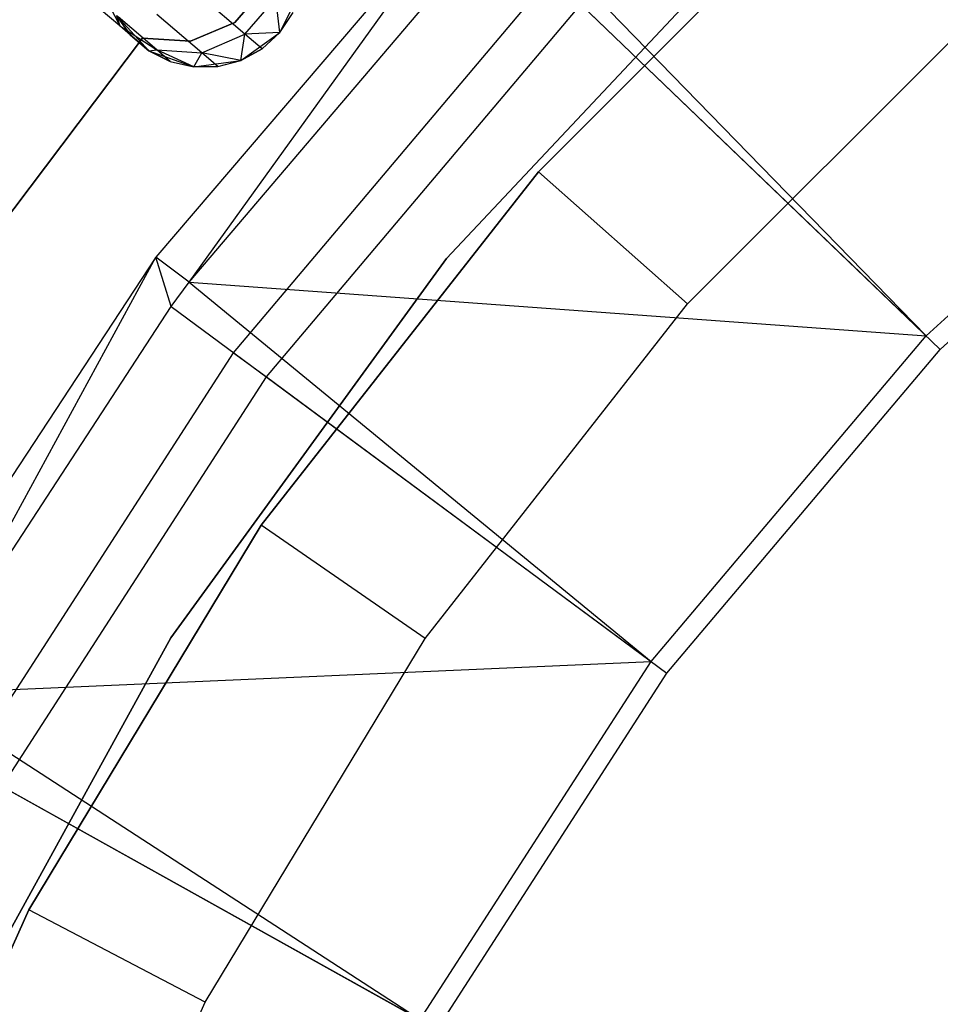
# Model space of a CAD drawing. Extents: x -189 to 189, y -189 to 189.
# Tile 128 of 256: x -33 to -24, y 16 to 26. Entities that reach past the tile are written whole.
import ezdxf

# ---------------------------------------------------------------- set-up
doc = ezdxf.new("R2010")
doc.units = 0
doc.header["$LTSCALE"] = 25.4
doc.layers.get('0').update_dxf_attribs({"linetype": 'CONTINUOUS'})

# ---------------------------------------------------------------- blocks, each defined once
blk = doc.blocks.new('NL2500012474_STL')
at = {"color": 0}
for p, q in [((166.534, 27.9569, 148.6792), (163.3448, 24.7676, 148.6792)), ((163.3448, 24.7676, 163.6792), (166.534, 27.9569, 163.6792)), ((163.3448, 24.7676, 163.6792), (166.534, 27.9569, 163.6792)), ((166.534, 27.9569, 148.6792), (163.3448, 24.7676, 148.6792)), ((162.7516, 27.7082, 149), (159.5033, 23.9094, 149)), ((162.7516, 27.7082, 149), (159.5033, 23.9094, 149)), ((159.8383, 23.6576, 173.0052), (162.7516, 27.7082, 149)), ((159.8383, 23.6576, 173.0052), (162.7516, 27.7082, 149)), ((163.0524, 27.4164, 173.0052), (167.236, 23.1188, 179)), ((163.0524, 27.4164, 173.0052), (167.236, 23.1188, 179)), ((165.6466, 27.3302, 183), (162.4229, 23.8973, 183)), ((162.4229, 23.8973, 185), (165.6466, 27.3302, 185)), ((162.4229, 23.8973, 185), (165.6466, 27.3302, 185)), ((165.6466, 27.3302, 183), (162.4229, 23.8973, 183)), ((159.8383, 23.6576, 173.0052), (162.9121, 27.2711, 173.0052)), ((159.8383, 23.6576, 173.0052), (162.9121, 27.2711, 173.0052)), ((162.9121, 27.2711, 173.0052), (167.236, 23.1188, 179)), ((162.9121, 27.2711, 173.0052), (167.236, 23.1188, 179)), ((160.2852, 22.9502, 149), (163.4755, 26.73, 149)), ((160.2852, 22.9502, 149), (163.4755, 26.73, 149)), ((158.939, 26.6297, 178.952), (159.1425, 26.2318, 178.7808)), ((158.939, 26.6297, 178.952), (159.1425, 26.2318, 178.7808)), ((160.2976, 26.2652, 185), (160.6114, 26.6313, 185)), ((160.6114, 26.6313, 183), (160.2976, 26.2652, 183)), ((160.6114, 26.6313, 183), (160.2976, 26.2652, 183)), ((160.2976, 26.2652, 185), (160.6114, 26.6313, 185)), ((159.1425, 26.2318, 178.7808), (158.8332, 26.4969, 178.171)), ((159.1425, 26.2318, 178.7808), (158.8332, 26.4969, 178.171)), ((160.3985, 26.1479, 178.3631), (159.9094, 26.5669, 177.3992)), ((160.3985, 26.1479, 178.3631), (159.9094, 26.5669, 177.3992)), ((160.3985, 26.1479, 178.3631), (160.7099, 26.5113, 178.3631)), ((160.3985, 26.1479, 178.3631), (160.7099, 26.5113, 178.3631)), ((160.748, 26.1636, 179.5), (160.7099, 26.5113, 178.3631)), ((160.748, 26.1636, 179.5), (160.7099, 26.5113, 178.3631)), ((160.748, 26.1636, 185), (160.9634, 26.591, 185)), ((160.748, 26.1636, 185), (160.9634, 26.591, 185)), ((160.6149, 22.7062, 172.4995), (163.7714, 26.4459, 172.4995)), ((160.6149, 22.7062, 172.4995), (163.7714, 26.4459, 172.4995)), ((163.7714, 26.4459, 172.4995), (167.3781, 22.9823, 177.5)), ((163.7714, 26.4459, 172.4995), (167.3781, 22.9823, 177.5)), ((164.8418, 23.4414, 146.6792), (167.8603, 26.4599, 146.6792)), ((164.8418, 23.4414, 146.6792), (167.8603, 26.4599, 146.6792)), ((159.111, 26.3348, 185), (159.4343, 25.9819, 185)), ((159.111, 26.3348, 179.5), (159.2512, 26.1387, 179.5)), ((159.2512, 26.1387, 179.5), (159.111, 26.3348, 185)), ((159.2512, 26.1387, 179.5), (159.111, 26.3348, 185)), ((159.111, 26.3348, 185), (159.4343, 25.9819, 185)), ((159.111, 26.3348, 179.5), (159.2512, 26.1387, 179.5)), ((159.111, 26.3348, 179.5), (159.1425, 26.2318, 178.7808)), ((159.111, 26.3348, 179.5), (159.1425, 26.2318, 178.7808)), ((159.5134, 25.99, 178.599), (159.1258, 26.3221, 177.8351)), ((159.5134, 25.99, 178.599), (159.1258, 26.3221, 177.8351)), ((159.9667, 25.9597, 178.4482), (159.5143, 26.3474, 177.5565)), ((159.9667, 25.9597, 178.4482), (159.5143, 26.3474, 177.5565)), ((160.748, 26.1636, 185), (160.8817, 26.3642, 179.5)), ((160.748, 26.1636, 179.5), (160.8817, 26.3642, 179.5)), ((160.748, 26.1636, 185), (160.8817, 26.3642, 179.5)), ((160.748, 26.1636, 179.5), (160.8817, 26.3642, 179.5)), ((159.2512, 26.1387, 179.5), (159.1425, 26.2318, 178.7808)), ((159.4343, 25.9819, 179.5), (159.1425, 26.2318, 178.7808)), ((159.4343, 25.9819, 179.5), (159.1425, 26.2318, 178.7808)), ((159.1425, 26.2318, 178.7808), (159.5134, 25.99, 178.599)), ((159.2512, 26.1387, 179.5), (159.1425, 26.2318, 178.7808)), ((159.1425, 26.2318, 178.7808), (159.5134, 25.99, 178.599)), ((159.8532, 26.078, 185), (160.2976, 26.2652, 185)), ((160.2976, 26.2652, 183), (159.8532, 26.078, 183)), ((160.2976, 26.2652, 183), (159.8532, 26.078, 183)), ((159.8532, 26.078, 185), (160.2976, 26.2652, 185)), ((160.2976, 26.2652, 185), (160.2976, 26.2652, 183)), ((160.2976, 26.2652, 185), (160.2976, 26.2652, 183)), ((157.469, 23.5904, 185), (159.372, 26.1091, 185)), ((159.372, 26.1091, 183), (157.469, 23.5904, 183)), ((159.372, 26.1091, 183), (157.469, 23.5904, 183)), ((157.469, 23.5904, 185), (159.372, 26.1091, 185)), ((159.2512, 26.1387, 179.5), (159.4343, 25.9819, 185)), ((159.2512, 26.1387, 179.5), (159.4343, 25.9819, 185)), ((159.372, 26.1091, 185), (159.372, 26.1091, 183)), ((159.372, 26.1091, 185), (159.372, 26.1091, 183)), ((159.372, 26.1091, 185), (159.8532, 26.078, 185)), ((159.8532, 26.078, 183), (159.372, 26.1091, 183)), ((159.8532, 26.078, 183), (159.372, 26.1091, 183)), ((159.372, 26.1091, 185), (159.8532, 26.078, 185)), ((159.9667, 25.9597, 178.4482), (160.3985, 26.1479, 178.3631)), ((159.9667, 25.9597, 178.4482), (160.3985, 26.1479, 178.3631)), ((160.3587, 25.8852, 185), (160.748, 26.1636, 185)), ((160.3587, 25.8852, 185), (160.748, 26.1636, 185)), ((160.3587, 25.8852, 179.5), (160.3985, 26.1479, 178.3631)), ((160.3587, 25.8852, 179.5), (160.3985, 26.1479, 178.3631)), ((160.748, 26.1636, 179.5), (160.3985, 26.1479, 178.3631)), ((160.748, 26.1636, 179.5), (160.3985, 26.1479, 178.3631)), ((160.5702, 26.0007, 179.5), (160.3985, 26.1479, 178.3631)), ((160.5702, 26.0007, 179.5), (160.3985, 26.1479, 178.3631)), ((160.5702, 26.0007, 179.5), (160.748, 26.1636, 185)), ((160.5702, 26.0007, 179.5), (160.748, 26.1636, 185)), ((160.5702, 26.0007, 179.5), (160.748, 26.1636, 179.5)), ((160.5702, 26.0007, 179.5), (160.748, 26.1636, 179.5)), ((160.748, 26.1636, 179.5), (160.748, 26.1636, 185)), ((160.748, 26.1636, 179.5), (160.748, 26.1636, 185)), ((159.8532, 26.078, 185), (159.8532, 26.078, 183)), ((159.8532, 26.078, 185), (159.8532, 26.078, 183)), ((160.3587, 25.8852, 179.5), (160.5702, 26.0007, 179.5)), ((160.5702, 26.0007, 179.5), (160.3587, 25.8852, 185)), ((160.5702, 26.0007, 179.5), (160.3587, 25.8852, 185)), ((160.3587, 25.8852, 179.5), (160.5702, 26.0007, 179.5)), ((167.236, 23.1188, 179), (170.3908, 26.0084, 179)), ((167.236, 23.1188, 179), (170.3908, 26.0084, 179)), ((159.4343, 25.9819, 179.5), (159.5134, 25.99, 178.599)), ((159.4343, 25.9819, 179.5), (159.5134, 25.99, 178.599)), ((159.4343, 25.9819, 185), (159.8846, 25.8196, 185)), ((159.4343, 25.9819, 179.5), (159.4343, 25.9819, 185)), ((159.4343, 25.9819, 179.5), (159.4343, 25.9819, 185)), ((159.4343, 25.9819, 179.5), (159.6496, 25.8734, 179.5)), ((159.6496, 25.8734, 179.5), (159.4343, 25.9819, 185)), ((159.6496, 25.8734, 179.5), (159.4343, 25.9819, 185)), ((159.4343, 25.9819, 185), (159.8846, 25.8196, 185)), ((159.4343, 25.9819, 179.5), (159.6496, 25.8734, 179.5)), ((159.8846, 25.8196, 179.5), (159.5134, 25.99, 178.599)), ((159.5134, 25.99, 178.599), (159.9667, 25.9597, 178.4482)), ((159.6496, 25.8734, 179.5), (159.5134, 25.99, 178.599)), ((159.8846, 25.8196, 179.5), (159.5134, 25.99, 178.599)), ((159.6496, 25.8734, 179.5), (159.5134, 25.99, 178.599)), ((159.5134, 25.99, 178.599), (159.9667, 25.9597, 178.4482)), ((159.8846, 25.8196, 179.5), (159.9667, 25.9597, 178.4482)), ((159.8846, 25.8196, 179.5), (159.9667, 25.9597, 178.4482)), ((160.3587, 25.8852, 179.5), (159.9667, 25.9597, 178.4482)), ((160.1256, 25.8236, 179.5), (159.9667, 25.9597, 178.4482)), ((160.3587, 25.8852, 179.5), (159.9667, 25.9597, 178.4482)), ((160.1256, 25.8236, 179.5), (159.9667, 25.9597, 178.4482)), ((159.6496, 25.8734, 179.5), (159.8846, 25.8196, 185)), ((159.6496, 25.8734, 179.5), (159.8846, 25.8196, 179.5)), ((159.6496, 25.8734, 179.5), (159.8846, 25.8196, 185)), ((159.6496, 25.8734, 179.5), (159.8846, 25.8196, 179.5)), ((159.8846, 25.8196, 185), (160.3587, 25.8852, 185)), ((159.8846, 25.8196, 185), (160.3587, 25.8852, 185)), ((159.8846, 25.8196, 179.5), (160.1256, 25.8236, 179.5)), ((160.1256, 25.8236, 179.5), (159.8846, 25.8196, 185)), ((160.1256, 25.8236, 179.5), (159.8846, 25.8196, 185)), ((159.8846, 25.8196, 179.5), (160.1256, 25.8236, 179.5)), ((159.8846, 25.8196, 179.5), (159.8846, 25.8196, 185)), ((159.8846, 25.8196, 179.5), (159.8846, 25.8196, 185)), ((160.1256, 25.8236, 179.5), (160.3587, 25.8852, 185)), ((160.1256, 25.8236, 179.5), (160.3587, 25.8852, 179.5)), ((160.1256, 25.8236, 179.5), (160.3587, 25.8852, 185)), ((160.1256, 25.8236, 179.5), (160.3587, 25.8852, 179.5)), ((160.3587, 25.8852, 179.5), (160.3587, 25.8852, 185)), ((160.3587, 25.8852, 179.5), (160.3587, 25.8852, 185)), ((167.3781, 22.9823, 177.5), (170.5144, 25.8549, 177.5)), ((167.3781, 22.9823, 177.5), (170.5144, 25.8549, 177.5)), ((163.3448, 24.7676, 148.6792), (160.5632, 21.2172, 148.6792)), ((160.5632, 21.2172, 163.6792), (163.3448, 24.7676, 163.6792)), ((160.5632, 21.2172, 163.6792), (163.3448, 24.7676, 163.6792)), ((163.3448, 24.7676, 148.6792), (160.5632, 21.2172, 148.6792)), ((163.3448, 24.7676, 148.6792), (163.3448, 24.7676, 163.6792)), ((163.3448, 24.7676, 148.6792), (163.3448, 24.7676, 163.6792)), ((164.8418, 23.4414, 146.6792), (163.3448, 24.7676, 148.6792)), ((164.8418, 23.4414, 146.6792), (163.3448, 24.7676, 148.6792)), ((159.5033, 23.9094, 149), (156.7568, 19.7335, 149)), ((159.5033, 23.9094, 149), (156.7568, 19.7335, 149)), ((157.1206, 19.5257, 173.0052), (159.5033, 23.9094, 149)), ((157.1206, 19.5257, 173.0052), (159.5033, 23.9094, 149)), ((159.6571, 23.4148, 173.0052), (159.5033, 23.9094, 149)), ((159.6571, 23.4148, 173.0052), (159.5033, 23.9094, 149)), ((159.8383, 23.6576, 173.0052), (159.5033, 23.9094, 149)), ((159.8383, 23.6576, 173.0052), (159.5033, 23.9094, 149)), ((162.4229, 23.8973, 183), (159.6548, 20.0874, 183)), ((159.6548, 20.0874, 185), (162.4229, 23.8973, 185)), ((159.6548, 20.0874, 185), (162.4229, 23.8973, 185)), ((162.4229, 23.8973, 183), (159.6548, 20.0874, 183)), ((162.4229, 23.8973, 185), (162.4229, 23.8973, 183)), ((162.4229, 23.8973, 185), (162.4229, 23.8973, 183)), ((159.6571, 23.4148, 173.0052), (159.8383, 23.6576, 173.0052)), ((159.6571, 23.4148, 173.0052), (159.8383, 23.6576, 173.0052)), ((159.8383, 23.6576, 173.0052), (167.236, 23.1188, 179)), ((159.8383, 23.6576, 173.0052), (167.236, 23.1188, 179)), ((159.8383, 23.6576, 173.0052), (164.4765, 19.8495, 179)), ((159.8383, 23.6576, 173.0052), (164.4765, 19.8495, 179)), ((162.2092, 20.0811, 146.6792), (164.8418, 23.4414, 146.6792)), ((162.2092, 20.0811, 146.6792), (164.8418, 23.4414, 146.6792)), ((157.1206, 19.5257, 173.0052), (159.6571, 23.4148, 173.0052)), ((157.1206, 19.5257, 173.0052), (159.6571, 23.4148, 173.0052)), ((159.6571, 23.4148, 173.0052), (164.4765, 19.8495, 179)), ((159.6571, 23.4148, 173.0052), (164.4765, 19.8495, 179)), ((164.4765, 19.8495, 179), (167.236, 23.1188, 179)), ((164.4765, 19.8495, 179), (167.236, 23.1188, 179)), ((157.6043, 18.7934, 149), (160.2852, 22.9502, 149)), ((157.6043, 18.7934, 149), (160.2852, 22.9502, 149)), ((160.2852, 22.9502, 149), (160.6149, 22.7062, 172.4995)), ((160.2852, 22.9502, 149), (160.6149, 22.7062, 172.4995)), ((164.635, 19.7324, 177.5), (167.3781, 22.9823, 177.5)), ((164.635, 19.7324, 177.5), (167.3781, 22.9823, 177.5)), ((157.9626, 18.5937, 172.4995), (160.6149, 22.7062, 172.4995)), ((157.9626, 18.5937, 172.4995), (160.6149, 22.7062, 172.4995)), ((160.6149, 22.7062, 172.4995), (164.635, 19.7324, 177.5)), ((160.6149, 22.7062, 172.4995), (164.635, 19.7324, 177.5)), ((160.5632, 21.2172, 148.6792), (158.2299, 17.3574, 148.6792)), ((158.2299, 17.3574, 163.6792), (160.5632, 21.2172, 163.6792)), ((158.2299, 17.3574, 163.6792), (160.5632, 21.2172, 163.6792)), ((160.5632, 21.2172, 148.6792), (158.2299, 17.3574, 148.6792)), ((160.5632, 21.2172, 148.6792), (160.5632, 21.2172, 163.6792)), ((160.5632, 21.2172, 148.6792), (160.5632, 21.2172, 163.6792)), ((162.2092, 20.0811, 146.6792), (160.5632, 21.2172, 148.6792)), ((162.2092, 20.0811, 146.6792), (160.5632, 21.2172, 148.6792)), ((159.6548, 20.0874, 183), (157.3861, 15.9606, 183)), ((157.3861, 15.9606, 185), (159.6548, 20.0874, 185)), ((157.3861, 15.9606, 185), (159.6548, 20.0874, 185)), ((159.6548, 20.0874, 183), (157.3861, 15.9606, 183)), ((159.6548, 20.0874, 185), (159.6548, 20.0874, 183)), ((159.6548, 20.0874, 185), (159.6548, 20.0874, 183)), ((160.0008, 16.428, 146.6792), (162.2092, 20.0811, 146.6792)), ((160.0008, 16.428, 146.6792), (162.2092, 20.0811, 146.6792)), ((157.1206, 19.5257, 173.0052), (164.4765, 19.8495, 179)), ((157.1206, 19.5257, 173.0052), (164.4765, 19.8495, 179)), ((162.1578, 16.2542, 179), (164.4765, 19.8495, 179)), ((162.1578, 16.2542, 179), (164.4765, 19.8495, 179)), ((162.3299, 16.1583, 177.5), (164.635, 19.7324, 177.5)), ((162.3299, 16.1583, 177.5), (164.635, 19.7324, 177.5)), ((157.1206, 19.5257, 173.0052), (162.1578, 16.2542, 179)), ((157.1206, 19.5257, 173.0052), (162.1578, 16.2542, 179)), ((156.9221, 19.1739, 173.0052), (162.1578, 16.2542, 179)), ((156.9221, 19.1739, 173.0052), (162.1578, 16.2542, 179)), ((157.9626, 18.5937, 172.4995), (162.3299, 16.1583, 177.5)), ((157.9626, 18.5937, 172.4995), (162.3299, 16.1583, 177.5)), ((158.2299, 17.3574, 148.6792), (156.3788, 13.2445, 148.6792)), ((156.3788, 13.2445, 163.6792), (158.2299, 17.3574, 163.6792)), ((156.3788, 13.2445, 163.6792), (158.2299, 17.3574, 163.6792)), ((158.2299, 17.3574, 148.6792), (156.3788, 13.2445, 148.6792)), ((158.2299, 17.3574, 148.6792), (158.2299, 17.3574, 163.6792)), ((158.2299, 17.3574, 148.6792), (158.2299, 17.3574, 163.6792)), ((160.0008, 16.428, 146.6792), (158.2299, 17.3574, 148.6792)), ((160.0008, 16.428, 146.6792), (158.2299, 17.3574, 148.6792)), ((158.2488, 12.5353, 146.6792), (160.0008, 16.428, 146.6792)), ((158.2488, 12.5353, 146.6792), (160.0008, 16.428, 146.6792))]:
    blk.add_line(p, q, dxfattribs=at)

msp = doc.modelspace()

# ---------------------------------------------------------------- block references
at = {"color": 0}
msp.add_blockref('NL2500012474_STL', (-191.3111, -0.0584, -1716.743), dxfattribs=at)

doc.saveas('drawing.dxf')
